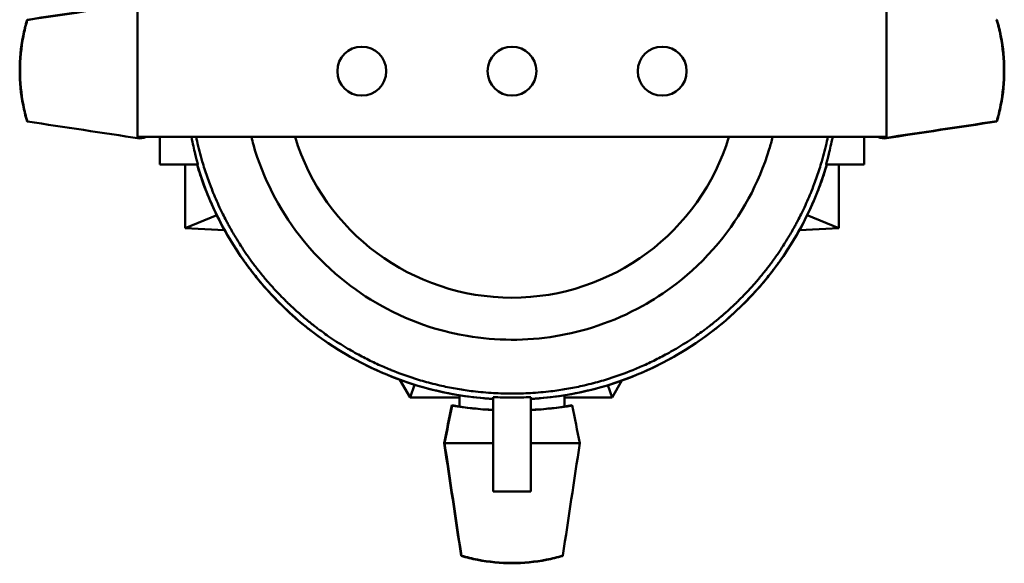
# Model space of a CAD drawing. Header units: millimetres. Extents: x 20 to 2980, y 20 to 2980.
# Tile 2 of 11: x 1343 to 1605, y 508 to 653. Entities that reach past the tile are written whole.
import ezdxf

# ---------------------------------------------------------------- set-up
doc = ezdxf.new("R2010")
doc.units = ezdxf.units.MM
doc.layers.add('Visible (ISO)', color=7, linetype='Continuous', lineweight=50)

msp = doc.modelspace()

# ---------------------------------------------------------------- linework, layer by layer
at = {"layer": 'Visible (ISO)'}
for p, q in [((1374.55, 656.4), (1374.55, 621.4)), ((1574.05, 656.4), (1574.05, 621.4)), ((1374.55, 621.4), (1404.55, 621.4)), ((1375.2, 620.99), (1375.2, 621.4)), ((1380.55, 621.4), (1380.55, 614.04)), ((1544.05, 621.4), (1404.55, 621.4)), ((1544.05, 621.4), (1574.05, 621.4)), ((1568.05, 614.04), (1568.05, 621.4)), ((1573.4, 621.4), (1573.4, 621.1)), ((1573.4, 620.99), (1573.4, 621.1)), ((1390.68, 614.04), (1380.55, 614.04)), ((1387.3, 614.04), (1387.3, 597.15)), ((1568.05, 614.04), (1557.93, 614.04)), ((1561.3, 597.15), (1561.3, 614.04)), ((1387.3, 597.15), (1395.71, 600.58)), ((1397.16, 601.18), (1397.16, 601.18)), ((1551.45, 601.19), (1551.45, 601.19)), ((1561.3, 597.15), (1552.9, 600.59)), ((1396.77, 598.49), (1396.77, 598.49)), ((1387.3, 597.15), (1397.79, 596.6)), ((1399.64, 596.5), (1399.64, 596.5)), ((1548.97, 596.5), (1548.97, 596.5)), ((1550.82, 596.6), (1561.3, 597.15)), ((1443.22, 558.94), (1443.22, 558.94)), ((1504.76, 558.7), (1504.76, 558.7)), ((1444.45, 556.79), (1447.18, 552.04)), ((1448.86, 556.97), (1448.86, 556.97)), ((1499.36, 556.85), (1499.36, 556.85)), ((1500.96, 552.04), (1503.55, 556.58)), ((1447.18, 552.04), (1448.35, 555.48)), ((1500.96, 552.04), (1499.86, 555.36)), ((1447.18, 552.04), (1460.3, 552.04)), ((1460.3, 552.67), (1460.3, 549.63)), ((1469.3, 537.04), (1469.3, 552.18)), ((1479.3, 552.18), (1479.3, 537.04)), ((1488.3, 549.63), (1488.3, 552.67)), ((1488.3, 552.04), (1500.96, 552.04)), ((1456.25, 539.95), (1456.36, 539.94)), ((1469.3, 539.94), (1456.36, 539.94)), ((1492.35, 539.94), (1479.3, 539.94)), ((1469.3, 537.04), (1469.3, 527.04)), ((1479.3, 527.04), (1479.3, 537.04)), ((1469.3, 527.04), (1479.3, 527.04))]:
    msp.add_line(p, q, dxfattribs=at)
for centre in [(1434.3, 638.9), (1474.3, 638.9), (1514.3, 638.9)]:
    msp.add_circle(centre, 6.5, dxfattribs=at)
for centre, radius, start, end in [((1474.3, 639.04), 60.41, 196.9783, 343.0217), ((1474.3, 639.04), 87.5, 196.6015, 266.7242), ((1474.3, 639.04), 87.5, 196.6016, 207.6143), ((1474.3, 639.04), 87.5, 273.2758, 343.3985), ((1474.3, 648.66), 100.01, 261.9526, 267.1342), ((1474.3, 648.66), 100.01, 272.8658, 278.0474)]:
    msp.add_arc(centre, radius, start, end, dxfattribs=at)
for centre, major_axis, ratio, start_param, end_param in [((1534.79, 678.17), (1120.66, 168.05), 0.002517, 1.713309, 1.74044), ((1495.35, 677.85), (1111.48, 166.67), 0.002517, 4.576539, 4.603702), ((1534.79, 599.92), (1120.66, -168.05), 0.002517, 4.542828, 4.569877), ((1453.25, 600.24), (-1111.48, -166.67), 0.002517, 4.576539, 4.603702), ((1413.82, 599.92), (-1120.66, -168.05), 0.002517, 1.713309, 1.74044), ((1307.11, 610.26), (-824.52, -164.85), 0.00337, 1.652805, 1.65532), ((1641.5, 610.26), (824.52, -164.85), 0.00337, 4.627865, 4.63038), ((1612.39, 610.43), (819.44, -163.84), 0.00337, 1.619073, 1.620952), ((1001.3, 679.91), (1170.56, -175.53), 0.002517, 5.037887, 5.037888), ((1319.65, 668.96), (856.94, -171.34), 0.00337, 1.270842, 1.270844), ((1947.31, 679.91), (-1170.56, -175.53), 0.002517, 1.245297, 1.245298), ((1445.51, 471.85), (-164.85, -824.52), 0.00337, 4.618136, 4.63038), ((1445.69, 500.95), (-163.84, -819.44), 0.00337, 1.619073, 1.631224), ((1503.09, 471.85), (164.85, -824.52), 0.00337, 1.652805, 1.66493), ((1515.17, 166.04), (-175.53, 1170.56), 0.002517, 1.245297, 1.245298), ((1435.17, 699.53), (-168.05, 1120.66), 0.002517, 1.713309, 1.74044), ((1504.22, 793.7), (-171.34, -856.94), 0.00337, 1.270842, 1.270844), ((1435.49, 660.09), (-166.67, 1111.48), 0.002517, 4.576539, 4.603702), ((1513.43, 699.53), (168.05, 1120.66), 0.002517, 4.542828, 4.569877), ((1433.43, 166.04), (175.53, 1170.56), 0.002517, 5.037887, 5.037888)]:
    msp.add_ellipse(centre, major_axis=major_axis, ratio=ratio, start_param=start_param, end_param=end_param, dxfattribs=at)
for points, knots in [([(1345.14, 625.59), (1344.73, 627), (1344.39, 628.41), (1343.5, 632.92), (1343.21, 636.03), (1343.21, 642.06), (1343.5, 645.17), (1344.39, 649.71), (1344.75, 651.15), (1345.17, 652.58)], [5.899158, 5.899158, 5.899158, 5.899158, 6.314405, 6.314405, 7.218001, 7.218001, 8.121597, 8.121597, 8.545551, 8.545551, 8.545551, 8.545551]), ([(1345.23, 652.51), (1344.83, 651.1), (1344.48, 649.68), (1343.6, 645.16), (1343.31, 642.05), (1343.31, 636.03), (1343.6, 632.93), (1344.49, 628.38), (1344.84, 626.93), (1345.26, 625.49)], [-8.533009, -8.533009, -8.533009, -8.533009, -8.116203, -8.116203, -7.213423, -7.213423, -6.310643, -6.310643, -5.885131, -5.885131, -5.885131, -5.885131]), ([(1603.37, 625.58), (1603.78, 626.99), (1604.12, 628.41), (1605, 632.93), (1605.29, 636.03), (1605.29, 642.05), (1605, 645.16), (1604.12, 649.71), (1603.76, 651.16), (1603.34, 652.59)], [-8.533009, -8.533009, -8.533009, -8.533009, -8.116203, -8.116203, -7.213423, -7.213423, -6.310643, -6.310643, -5.885131, -5.885131, -5.885131, -5.885131]), ([(1603.46, 652.49), (1603.87, 651.09), (1604.22, 649.68), (1605.1, 645.17), (1605.39, 642.06), (1605.39, 636.03), (1605.1, 632.92), (1604.21, 628.38), (1603.86, 626.94), (1603.43, 625.51)], [5.899158, 5.899158, 5.899158, 5.899158, 6.314405, 6.314405, 7.218001, 7.218001, 8.121597, 8.121597, 8.545551, 8.545551, 8.545551, 8.545551]), ([(1390.68, 614.04), (1390.69, 614.04), (1390.65, 614.19), (1390.46, 614.93), (1390.23, 615.75), (1389.64, 618.09), (1389.28, 619.61), (1388.92, 621.4)], [7.918586, 7.918586, 7.918586, 7.918586, 8.380947, 8.380947, 9.132945, 9.132945, 9.903406, 9.903406, 9.903406, 9.903406]), ([(1474.3, 553.11), (1473.75, 553.11), (1473.2, 553.12), (1472.66, 553.13), (1471.74, 553.15), (1470.83, 553.18), (1469.91, 553.23), (1469.74, 553.23), (1469.57, 553.24), (1469.41, 553.25), (1468.49, 553.31), (1467.57, 553.37), (1466.66, 553.45), (1465.75, 553.54), (1464.83, 553.63), (1463.92, 553.74), (1463.76, 553.76), (1463.61, 553.78), (1463.45, 553.8), (1462.04, 553.98), (1460.63, 554.2), (1459.24, 554.45), (1457.84, 554.69), (1456.46, 554.98), (1455.08, 555.29), (1454.27, 555.48), (1453.46, 555.68), (1452.65, 555.89), (1452.63, 555.89), (1452.61, 555.9), (1452.6, 555.9), (1451.18, 556.27), (1449.77, 556.68), (1448.38, 557.12), (1446.28, 557.79), (1444.21, 558.53), (1442.17, 559.36), (1442.05, 559.4), (1441.94, 559.45), (1441.82, 559.5), (1441.8, 559.51), (1441.77, 559.52), (1441.74, 559.53), (1441.22, 559.74), (1440.69, 559.97), (1440.17, 560.19), (1438.94, 560.72), (1437.73, 561.28), (1436.52, 561.87), (1435.33, 562.46), (1434.14, 563.07), (1432.97, 563.72), (1432.3, 564.08), (1431.64, 564.45), (1430.99, 564.84), (1430.96, 564.85), (1430.93, 564.87), (1430.9, 564.89), (1430.53, 565.11), (1430.15, 565.33), (1429.79, 565.55), (1428.32, 566.44), (1426.89, 567.37), (1425.48, 568.34), (1424.89, 568.75), (1424.3, 569.16), (1423.72, 569.59), (1423.35, 569.85), (1423, 570.12), (1422.64, 570.38), (1422.6, 570.41), (1422.57, 570.44), (1422.54, 570.46), (1421.74, 571.07), (1420.94, 571.68), (1420.16, 572.32), (1420.13, 572.34), (1420.1, 572.37), (1420.06, 572.4), (1419.11, 573.18), (1418.17, 573.97), (1417.25, 574.79), (1416.37, 575.58), (1415.5, 576.38), (1414.65, 577.2), (1414.49, 577.35), (1414.34, 577.49), (1414.19, 577.64), (1413.63, 578.19), (1413.08, 578.74), (1412.54, 579.3), (1412.34, 579.51), (1412.14, 579.72), (1411.94, 579.93), (1411.72, 580.16), (1411.49, 580.4), (1411.27, 580.64), (1411.04, 580.89), (1410.81, 581.14), (1410.59, 581.39), (1410.36, 581.64), (1410.14, 581.89), (1409.91, 582.14), (1409.72, 582.36), (1409.53, 582.57), (1409.35, 582.79), (1409.31, 582.83), (1409.27, 582.87), (1409.24, 582.92), (1408.99, 583.2), (1408.75, 583.48), (1408.51, 583.77), (1408.3, 584.02), (1408.09, 584.27), (1407.88, 584.52), (1407.46, 585.03), (1407.05, 585.55), (1406.64, 586.07), (1406.6, 586.12), (1406.57, 586.16), (1406.53, 586.21), (1406.32, 586.48), (1406.11, 586.76), (1405.9, 587.03), (1405.6, 587.42), (1405.31, 587.81), (1405.02, 588.21), (1404.98, 588.27), (1404.93, 588.33), (1404.89, 588.39), (1404.57, 588.83), (1404.25, 589.28), (1403.93, 589.73), (1403.9, 589.78), (1403.86, 589.82), (1403.83, 589.87), (1403.7, 590.05), (1403.58, 590.23), (1403.45, 590.42), (1402.99, 591.09), (1402.53, 591.78), (1402.08, 592.47), (1401.78, 592.95), (1401.47, 593.43), (1401.17, 593.91), (1401.16, 593.94), (1401.14, 593.97), (1401.13, 593.99), (1400.53, 594.96), (1399.95, 595.94), (1399.4, 596.93), (1399.36, 596.99), (1399.33, 597.05), (1399.29, 597.11), (1399.22, 597.25), (1399.14, 597.39), (1399.06, 597.53), (1398.88, 597.87), (1398.69, 598.21), (1398.51, 598.56), (1398.48, 598.61), (1398.45, 598.65), (1398.43, 598.7), (1398.28, 598.99), (1398.13, 599.27), (1397.98, 599.55), (1397.69, 600.11), (1397.41, 600.67), (1397.13, 601.24), (1397.08, 601.35), (1397.03, 601.46), (1396.97, 601.56), (1396.26, 603.03), (1395.6, 604.51), (1394.97, 606.02), (1394.93, 606.11), (1394.89, 606.21), (1394.85, 606.3), (1394.5, 607.17), (1394.16, 608.03), (1393.83, 608.91), (1393.58, 609.56), (1393.35, 610.22), (1393.12, 610.88), (1392.65, 612.21), (1392.23, 613.55), (1391.83, 614.91), (1391.31, 616.68), (1390.85, 618.48), (1390.44, 620.29), (1390.36, 620.66), (1390.28, 621.03), (1390.2, 621.4)], [-11.558429, -11.558429, -11.558429, -11.558429, -11.461829, -11.461829, -11.461829, -11.300773, -11.300773, -11.300773, -11.270911, -11.270911, -11.270911, -11.109082, -11.109082, -11.109082, -10.94699, -10.94699, -10.94699, -10.919015, -10.919015, -10.919015, -10.668339, -10.668339, -10.668339, -10.418929, -10.418929, -10.418929, -10.271823, -10.271823, -10.271823, -10.268496, -10.268496, -10.268496, -10.01067, -10.01067, -10.01067, -9.623418, -9.623418, -9.623418, -9.601647, -9.601647, -9.601647, -9.596649, -9.596649, -9.596649, -9.496385, -9.496385, -9.496385, -9.260952, -9.260952, -9.260952, -9.025831, -9.025831, -9.025831, -8.892441, -8.892441, -8.892441, -8.886302, -8.886302, -8.886302, -8.810314, -8.810314, -8.810314, -8.50938, -8.50938, -8.50938, -8.382374, -8.382374, -8.382374, -8.30367, -8.30367, -8.30367, -8.296162, -8.296162, -8.296162, -8.119397, -8.119397, -8.119397, -8.111726, -8.111726, -8.111726, -7.895072, -7.895072, -7.895072, -7.687122, -7.687122, -7.687122, -7.649538, -7.649538, -7.649538, -7.512675, -7.512675, -7.512675, -7.46162, -7.46162, -7.46162, -7.404129, -7.404129, -7.404129, -7.344868, -7.344868, -7.344868, -7.285378, -7.285378, -7.285378, -7.235104, -7.235104, -7.235104, -7.225099, -7.225099, -7.225099, -7.159188, -7.159188, -7.159188, -7.101993, -7.101993, -7.101993, -6.985287, -6.985287, -6.985287, -6.9751, -6.9751, -6.9751, -6.914209, -6.914209, -6.914209, -6.828085, -6.828085, -6.828085, -6.815245, -6.815245, -6.815245, -6.71824, -6.71824, -6.71824, -6.708061, -6.708061, -6.708061, -6.669308, -6.669308, -6.669308, -6.524379, -6.524379, -6.524379, -6.424318, -6.424318, -6.424318, -6.41907, -6.41907, -6.41907, -6.218794, -6.218794, -6.218794, -6.206654, -6.206654, -6.206654, -6.178829, -6.178829, -6.178829, -6.110302, -6.110302, -6.110302, -6.100506, -6.100506, -6.100506, -6.04424, -6.04424, -6.04424, -5.933439, -5.933439, -5.933439, -5.912277, -5.912277, -5.912277, -5.625864, -5.625864, -5.625864, -5.607615, -5.607615, -5.607615, -5.443186, -5.443186, -5.443186, -5.320125, -5.320125, -5.320125, -5.072045, -5.072045, -5.072045, -4.745807, -4.745807, -4.745807, -4.678654, -4.678654, -4.678654, -4.678654]), ([(1543.7, 621.4), (1543.43, 620.31), (1543.13, 619.23), (1540.01, 609.02), (1535.4, 600.49), (1521.85, 584.27), (1514, 579.2), (1501.14, 572.01), (1493.12, 569.57), (1478.11, 567.11), (1470.11, 567.13), (1456.97, 569.35), (1448.48, 571.38), (1432.64, 580.35), (1424.71, 586.14), (1412.13, 602.36), (1407.98, 610.55), (1405.27, 619.98), (1405.08, 620.69), (1404.9, 621.4)], [-14.5809, -14.5809, -14.5809, -14.5809, -14.442726, -14.442726, -13.239457, -13.239457, -11.782958, -11.782958, -9.362319, -9.362319, -6.742791, -6.742791, -4.927828, -4.927828, -3.678086, -3.678086, -2.679806, -2.679806, -2.600783, -2.600783, -2.600783, -2.600783]), ([(1474.3, 553.11), (1474.85, 553.11), (1475.4, 553.12), (1475.95, 553.13), (1476.86, 553.15), (1477.78, 553.18), (1478.69, 553.23), (1478.86, 553.23), (1479.03, 553.24), (1479.2, 553.25), (1480.12, 553.31), (1481.03, 553.37), (1481.94, 553.45), (1482.86, 553.54), (1483.77, 553.63), (1484.68, 553.74), (1484.84, 553.76), (1485, 553.78), (1485.16, 553.8), (1486.57, 553.98), (1487.97, 554.2), (1489.37, 554.45), (1490.76, 554.69), (1492.15, 554.98), (1493.52, 555.29), (1494.34, 555.48), (1495.15, 555.68), (1495.95, 555.89), (1495.97, 555.89), (1495.99, 555.9), (1496.01, 555.9), (1497.42, 556.27), (1498.83, 556.68), (1500.23, 557.12), (1502.33, 557.79), (1504.4, 558.53), (1506.44, 559.36), (1506.55, 559.4), (1506.67, 559.45), (1506.78, 559.5), (1506.81, 559.51), (1506.84, 559.52), (1506.86, 559.53), (1507.39, 559.74), (1507.91, 559.97), (1508.44, 560.19), (1509.66, 560.72), (1510.88, 561.28), (1512.08, 561.87), (1513.28, 562.46), (1514.46, 563.07), (1515.64, 563.72), (1516.3, 564.08), (1516.96, 564.45), (1517.62, 564.84), (1517.65, 564.85), (1517.68, 564.87), (1517.71, 564.89), (1518.08, 565.11), (1518.45, 565.33), (1518.82, 565.55), (1520.28, 566.44), (1521.72, 567.37), (1523.12, 568.34), (1523.71, 568.74), (1524.29, 569.15), (1524.86, 569.57), (1525.19, 569.81), (1525.51, 570.04), (1525.83, 570.29), (1525.88, 570.32), (1525.92, 570.35), (1525.97, 570.38), (1526, 570.41), (1526.03, 570.44), (1526.07, 570.46), (1526.87, 571.07), (1527.66, 571.68), (1528.44, 572.32), (1528.47, 572.34), (1528.51, 572.37), (1528.54, 572.4), (1529, 572.77), (1529.45, 573.14), (1529.9, 573.52), (1530.12, 573.72), (1530.35, 573.91), (1530.57, 574.1), (1530.8, 574.3), (1531.02, 574.5), (1531.25, 574.7), (1531.28, 574.73), (1531.32, 574.76), (1531.35, 574.79), (1532.24, 575.58), (1533.11, 576.38), (1533.96, 577.2), (1534.11, 577.35), (1534.26, 577.49), (1534.42, 577.64), (1534.97, 578.19), (1535.52, 578.74), (1536.06, 579.3), (1536.49, 579.74), (1536.91, 580.19), (1537.33, 580.64), (1537.99, 581.35), (1538.63, 582.06), (1539.26, 582.79), (1539.29, 582.83), (1539.33, 582.87), (1539.37, 582.92), (1539.61, 583.2), (1539.86, 583.48), (1540.1, 583.77), (1540.73, 584.53), (1541.36, 585.3), (1541.96, 586.07), (1542.21, 586.39), (1542.46, 586.71), (1542.7, 587.03), (1543, 587.42), (1543.29, 587.81), (1543.58, 588.21), (1543.63, 588.27), (1543.67, 588.33), (1543.71, 588.39), (1544.04, 588.83), (1544.36, 589.28), (1544.68, 589.73), (1544.71, 589.78), (1544.74, 589.82), (1544.77, 589.87), (1544.9, 590.05), (1545.03, 590.23), (1545.15, 590.42), (1545.62, 591.09), (1546.07, 591.78), (1546.52, 592.47), (1546.83, 592.95), (1547.13, 593.43), (1547.43, 593.91), (1547.44, 593.94), (1547.46, 593.97), (1547.48, 593.99), (1548.07, 594.96), (1548.65, 595.94), (1549.21, 596.93), (1549.24, 596.99), (1549.28, 597.05), (1549.31, 597.11), (1549.39, 597.25), (1549.46, 597.39), (1549.54, 597.53), (1549.73, 597.87), (1549.91, 598.21), (1550.1, 598.56), (1550.12, 598.61), (1550.15, 598.65), (1550.18, 598.7), (1550.33, 598.99), (1550.48, 599.27), (1550.62, 599.55), (1550.91, 600.11), (1551.19, 600.67), (1551.47, 601.24), (1551.52, 601.35), (1551.58, 601.46), (1551.63, 601.56), (1552.34, 603.03), (1553.01, 604.51), (1553.63, 606.02), (1553.67, 606.11), (1553.71, 606.21), (1553.75, 606.3), (1554.11, 607.17), (1554.45, 608.03), (1554.78, 608.91), (1555.02, 609.56), (1555.26, 610.22), (1555.49, 610.88), (1555.95, 612.21), (1556.38, 613.55), (1556.77, 614.91), (1557.29, 616.68), (1557.76, 618.48), (1558.16, 620.29), (1558.24, 620.66), (1558.32, 621.03), (1558.4, 621.4)], [0.000002, 0.000002, 0.000002, 0.000002, 0.164706, 0.164706, 0.164706, 0.439308, 0.439308, 0.439308, 0.490221, 0.490221, 0.490221, 0.766141, 0.766141, 0.766141, 1.042508, 1.042508, 1.042508, 1.090205, 1.090205, 1.090205, 1.51761, 1.51761, 1.51761, 1.942856, 1.942856, 1.942856, 2.193672, 2.193672, 2.193672, 2.199344, 2.199344, 2.199344, 2.638939, 2.638939, 2.638939, 3.29926, 3.29926, 3.29926, 3.336326, 3.336326, 3.336326, 3.344848, 3.344848, 3.344848, 3.515798, 3.515798, 3.515798, 3.917197, 3.917197, 3.917197, 4.318065, 4.318065, 4.318065, 4.545526, 4.545526, 4.545526, 4.555992, 4.555992, 4.555992, 4.685554, 4.685554, 4.685554, 5.198647, 5.198647, 5.198647, 5.412209, 5.412209, 5.412209, 5.53281, 5.53281, 5.53281, 5.549388, 5.549388, 5.549388, 5.562185, 5.562185, 5.562185, 5.863571, 5.863571, 5.863571, 5.87665, 5.87665, 5.87665, 6.052741, 6.052741, 6.052741, 6.14193, 6.14193, 6.14193, 6.231917, 6.231917, 6.231917, 6.246046, 6.246046, 6.246046, 6.600602, 6.600602, 6.600602, 6.664684, 6.664684, 6.664684, 6.898034, 6.898034, 6.898034, 7.083107, 7.083107, 7.083107, 7.371295, 7.371295, 7.371295, 7.388353, 7.388353, 7.388353, 7.500733, 7.500733, 7.500733, 7.797235, 7.797235, 7.797235, 7.918423, 7.918423, 7.918423, 8.065266, 8.065266, 8.065266, 8.087159, 8.087159, 8.087159, 8.252555, 8.252555, 8.252555, 8.269911, 8.269911, 8.269911, 8.335985, 8.335985, 8.335985, 8.583091, 8.583091, 8.583091, 8.753696, 8.753696, 8.753696, 8.762644, 8.762644, 8.762644, 9.10412, 9.10412, 9.10412, 9.124818, 9.124818, 9.124818, 9.17226, 9.17226, 9.17226, 9.2891, 9.2891, 9.2891, 9.305803, 9.305803, 9.305803, 9.401737, 9.401737, 9.401737, 9.590655, 9.590655, 9.590655, 9.626737, 9.626737, 9.626737, 10.115076, 10.115076, 10.115076, 10.14619, 10.14619, 10.14619, 10.426545, 10.426545, 10.426545, 10.636366, 10.636366, 10.636366, 11.059346, 11.059346, 11.059346, 11.615583, 11.615583, 11.615583, 11.730085, 11.730085, 11.730085, 11.730085]), ([(1559.69, 621.4), (1559.33, 619.61), (1558.96, 618.09), (1558.37, 615.75), (1558.15, 614.93), (1557.95, 614.19), (1557.92, 614.04), (1557.93, 614.04)], [5.934544, 5.934544, 5.934544, 5.934544, 6.705046, 6.705046, 7.457035, 7.457035, 7.919362, 7.919362, 7.919362, 7.919362]), ([(1469.3, 551.69), (1469.29, 551.69), (1463.47, 552.02), (1453.78, 553.56), (1440.66, 557.98), (1430.27, 563.15), (1423.09, 567.99), (1415.51, 573.99), (1410.03, 579.37), (1405.21, 585.32), (1403.41, 587.74), (1400.48, 591.92), (1398.16, 595.77), (1395.21, 601.53), (1393.31, 605.74), (1391.52, 610.61), (1390.72, 613.13), (1390.45, 614.04)], [20.286751, 20.286751, 20.286751, 20.286751, 20.290072, 22.103532, 23.324317, 24.615763, 25.700752, 26.022434, 27.634721, 28.090053, 28.399719, 28.576252, 29.681579, 29.801897, 30.597832, 31.12216, 31.419565, 31.419565, 31.419565, 31.419565]), ([(1479.3, 551.69), (1479.31, 551.69), (1485.14, 552.02), (1494.82, 553.56), (1507.95, 557.98), (1518.33, 563.15), (1525.52, 567.99), (1533.09, 573.99), (1538.57, 579.37), (1543.39, 585.32), (1545.19, 587.74), (1548.12, 591.92), (1550.44, 595.77), (1553.4, 601.53), (1555.29, 605.74), (1557.09, 610.61), (1557.88, 613.13), (1558.15, 614.04)], [20.286751, 20.286751, 20.286751, 20.286751, 20.290072, 22.103532, 23.324317, 24.615763, 25.700753, 26.022434, 27.634722, 28.090053, 28.399719, 28.576252, 29.681579, 29.801897, 30.597832, 31.12216, 31.419563, 31.419563, 31.419563, 31.419563]), ([(1469.3, 552.18), (1470.13, 552.13), (1470.97, 552.1), (1472.63, 552.05), (1473.47, 552.04), (1474.3, 552.04)], [-0.5003376, -0.5003376, -0.5003376, -0.5003376, -0.2501154, -0.2501154, -0.000001, -0.000001, -0.000001, -0.000001]), ([(1474.3, 552.04), (1475.14, 552.04), (1475.97, 552.05), (1477.64, 552.1), (1478.47, 552.13), (1479.3, 552.18)], [0.000001, 0.000001, 0.000001, 0.000001, 0.2501154, 0.2501154, 0.5003379, 0.5003379, 0.5003379, 0.5003379]), ([(1487.75, 509.89), (1486.35, 509.48), (1484.93, 509.13), (1480.42, 508.25), (1477.31, 507.96), (1471.29, 507.96), (1468.18, 508.25), (1463.64, 509.14), (1462.19, 509.49), (1460.76, 509.91)], [5.899158, 5.899158, 5.899158, 5.899158, 6.314405, 6.314405, 7.218001, 7.218001, 8.121597, 8.121597, 8.545551, 8.545551, 8.545551, 8.545551]), ([(1460.84, 509.98), (1462.25, 509.57), (1463.67, 509.22), (1468.18, 508.34), (1471.29, 508.06), (1477.31, 508.06), (1480.42, 508.34), (1484.97, 509.23), (1486.42, 509.58), (1487.85, 510)], [-8.533009, -8.533009, -8.533009, -8.533009, -8.116203, -8.116203, -7.213423, -7.213423, -6.310643, -6.310643, -5.885131, -5.885131, -5.885131, -5.885131])]:
    msp.add_open_spline(points, degree=3, knots=knots, dxfattribs=at)
for points, weights in [([(1345.23, 652.51), (1345.2, 652.54), (1345.17, 652.58)], [1.00000000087, 1.00000000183, 1.00000000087]), ([(1603.37, 625.58), (1603.4, 625.54), (1603.43, 625.51)], [1.00000000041, 1.00000000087, 1.00000000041]), ([(1490.24, 549.99), (1490.3, 549.94), (1490.36, 549.9)], [0.999999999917, 0.999999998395, 0.999999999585]), ([(1460.84, 509.98), (1460.8, 509.94), (1460.76, 509.91)], [1.0000000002, 1.00000000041, 1.0000000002])]:
    msp.add_rational_spline(points, weights, degree=2, dxfattribs=at)
for points, degree in [([(1603.46, 652.49), (1603.4, 652.54), (1603.34, 652.59)], 2), ([(1345.14, 625.59), (1345.2, 625.54), (1345.26, 625.49)], 2), ([(1458.34, 549.89), (1458.3, 549.94), (1458.26, 550)], 2), ([(1458.26, 550), (1458.94, 549.89), (1459.62, 549.79), (1460.3, 549.7)], 3), ([(1458.34, 549.89), (1461.99, 549.29), (1465.66, 548.9), (1469.3, 548.72)], 3), ([(1479.3, 548.72), (1482.98, 548.91), (1486.68, 549.3), (1490.36, 549.9)], 3), ([(1488.3, 549.7), (1488.95, 549.79), (1489.6, 549.88), (1490.24, 549.99)], 3), ([(1487.75, 509.89), (1487.8, 509.94), (1487.85, 510)], 2)]:
    msp.add_open_spline(points, degree=degree, dxfattribs=at)

doc.saveas('drawing.dxf')
